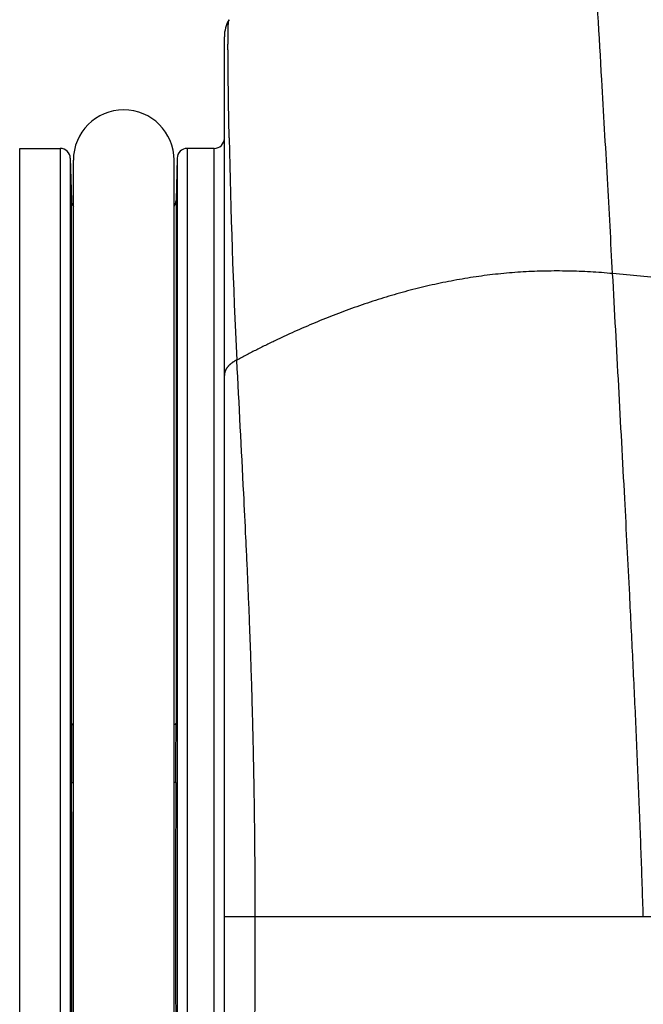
# Model space of a CAD drawing. Header units: millimetres. Extents: x 0 to 1300, y 0 to 891.
# Tile 93 of 148: x 389 to 398, y 477 to 492. Entities that reach past the tile are written whole.
import ezdxf

# ---------------------------------------------------------------- set-up
doc = ezdxf.new("R2010")
doc.units = ezdxf.units.MM
doc.header["$LTSCALE"] = 0.545669
doc.layers.add('NoLayerName_001', color=7, linetype='Continuous')
doc.layers.add('NoLayerName_008', color=7, linetype='Continuous')
doc.styles.get("Standard").update_dxf_attribs({"font": 'txt', "bigfont": 'extfont2'})
doc.dimstyles.get("Standard").update_dxf_attribs({"dimtxt": 2.5, "dimasz": 2.5, "dimexe": 1, "dimexo": 1, "dimtad": 1, "dimdec": 3, "dimzin": 0, "dimdsep": 46, "dimtxsty": 'Standard', "dimcen": 2.5, "dimadec": 3, "dimazin": 0, "dimtfac": 0.75, "dimtdec": 3, "dimtmove": 0, "dimatfit": 3, "dimfxl": 1, "dimarcsym": 0})

# ---------------------------------------------------------------- blocks, each defined once
blk = doc.blocks.new('_OPEN30')
at = {"color": 0, "linetype": 'ByBlock', "lineweight": -2}
for p, q in [((-1, 0.267949), (0, 0)), ((0, 0), (-1, -0.267949)), ((0, 0), (-1, 0))]:
    blk.add_line(p, q, dxfattribs=at)
blk = doc.blocks.new('*D33')
at = {"layer": 'Defpoints', "color": 0}
for p in [(378.5, 537.5), (600, 535), (378.5, 404.675)]:
    blk.add_point(p, dxfattribs=at)
at = {"layer": 'NoLayerName_001', "color": 0, "linetype": 'Continuous', "lineweight": 13}
for p, q in [((378.5, 534.5), (378.5, 401.675)), ((600, 532), (600, 401.675)), ((595.5, 404.675), (383, 404.675))]:
    blk.add_line(p, q, dxfattribs=at)
at = {"layer": 'NoLayerName_001', "color": 0, "lineweight": 13, "xscale": 4.5, "yscale": 4.5, "zscale": 4.5, "rotation": 180}
blk.add_blockref('_OPEN30', (378.5, 404.675), dxfattribs=at)
at = {"layer": 'NoLayerName_001', "color": 0, "lineweight": 13, "xscale": 4.5, "yscale": 4.5, "zscale": 4.5}
blk.add_blockref('_OPEN30', (600, 404.675), dxfattribs=at)
at = {"layer": 'NoLayerName_001', "color": 0, "lineweight": 13, "insert": (489.25, 413.896), "char_height": 10.5, "attachment_point": 5}
blk.add_mtext('\\W0.8000;２２２', dxfattribs=at)

msp = doc.modelspace()

# ---------------------------------------------------------------- linework, layer by layer
at = {"layer": 'NoLayerName_001', "color": 60, "linetype": 'Continuous', "lineweight": 25}
for p, q in [((392.20006463, 465.81120782), (392.20006463, 491.71484211)), ((389.15006463, 490.05), (389.7539411, 490.05)), ((389.7539411, 490.05), (389.7539411, 467.15)), ((391.64618816, 490.05), (391.64618816, 467.15)), ((392.05006463, 490.05), (391.64618816, 490.05)), ((392.05006463, 467.15), (392.05006463, 490.05)), ((389.9038897, 489.90392654), (389.9038897, 467.29607346)), ((389.9038897, 489.90392654), (389.92046154, 489.27107346)), ((389.95006463, 467.325), (389.95006463, 489.875)), ((391.45006463, 467.325), (391.45006463, 489.875)), ((391.49623957, 489.90392654), (391.47966772, 489.27107346)), ((391.49623957, 489.90392654), (391.49623957, 467.29607346)), ((389.92046154, 481.48009343), (389.92046154, 489.27107346)), ((391.47966772, 489.27107346), (391.47966772, 481.48009343)), ((389.92267283, 480.59925848), (389.95006463, 480.59939394)), ((391.47745674, 480.59925848), (391.45006463, 480.59939394)), ((392.20006463, 478.59999997), (398.44353986, 478.6))]:
    msp.add_line(p, q, dxfattribs=at)
for centre, radius, start, end in [((392.70006463, 491.71483566), 0.5, 149.488262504, 179.999773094), ((390.70006463, 489.875), 0.75, 360, 180), ((392.05006463, 490.2), 0.15, 270.000000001, 0), ((501.69236438, 492.34035655), 109.44146894, 181.1174431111, 182.8515808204), ((389.7539411, 489.9), 0.15, 1.499999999, 90), ((391.64618816, 489.9), 0.15, 90, 178.500000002), ((390.07041014, 489.275), 0.15, 181.499999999, 216.461756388), ((391.32971913, 489.275), 0.15, 323.538243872, 358.500000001), ((570.13148377, 481.49204283), 180.21102262, 180.0037991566, 180.2838504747), ((213.93707816, 481.48534447), 177.54258964, 359.7140449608, 359.998305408), ((-14.26371365, 478.6), 404.1913308, 359.7165957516, 0.2834042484), ((795.6638427, 478.6), 404.19133058, 179.7165957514, 180.2834042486)]:
    msp.add_arc(centre, radius, start, end, dxfattribs=at)
for points, knots in [([(392.25439826, 491.63283987), (392.25443555, 491.64282121), (392.2544875, 491.66028869), (392.25462822, 491.68524199), (392.2547931, 491.70769969), (392.25498458, 491.72766159), (392.25518836, 491.74512765), (392.2553902, 491.760098), (392.25562093, 491.77506779), (392.25588385, 491.79003707), (392.25618501, 491.805006), (392.2564725, 491.81747973), (392.25672712, 491.82745858), (392.25693152, 491.83494266), (392.25715155, 491.84242626), (392.25738921, 491.84990899), (392.25764656, 491.85739047), (392.25792564, 491.86487032), (392.25822844, 491.8723483), (392.25855727, 491.8798246), (392.2589163, 491.88729985), (392.25930946, 491.89477505), (392.25974092, 491.90225125), (392.26021414, 491.90972872), (392.26073487, 491.9172048), (392.2613305, 491.92467191), (392.26202377, 491.93212105), (392.26284873, 491.93954398), (392.26380398, 491.94696224), (392.26509085, 491.95434439), (392.26623366, 491.96182026), (392.26840318, 491.96638276), (392.26930738, 491.968702)], [0, 0, 0, 0, 0.02994423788, 0.05240264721, 0.07486100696, 0.09731913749, 0.11229103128, 0.12726273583, 0.14223423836, 0.15720568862, 0.17217747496, 0.18715004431, 0.19463677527, 0.20212374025, 0.20961065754, 0.21709724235, 0.22458322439, 0.23206834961, 0.23955238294, 0.24703550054, 0.25451888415, 0.26200391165, 0.26949201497, 0.27698468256, 0.28448109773, 0.29197429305, 0.29945696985, 0.30692303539, 0.31438307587, 0.32187900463, 0.32944275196, 0.33691054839, 0.33691054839, 0.33691054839, 0.33691054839]), ([(392.27170888, 490.20604816), (392.27036395, 490.27738093), (392.26757395, 490.4200446), (392.26398984, 490.63405145), (392.26076071, 490.84806492), (392.25825805, 491.03830575), (392.25632837, 491.20477055), (392.25525441, 491.32367729), (392.25466156, 491.41880394), (392.25438061, 491.49014909), (392.25425161, 491.56149458), (392.25436608, 491.60905809), (392.25439826, 491.63283987)], [0, 0, 0, 0, 0.2140363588, 0.4280725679, 0.6421099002, 0.8561496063, 0.9988440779, 1.1415376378, 1.2128837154, 1.284229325, 1.3555746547, 1.4269200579, 1.4269200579, 1.4269200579, 1.4269200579]), ([(397.98640737, 488.18391175), (397.93107442, 488.18854767), (397.82045813, 488.19856272), (397.6541746, 488.20913071), (397.48773597, 488.21701108), (397.32116629, 488.22170295), (397.15454128, 488.22332008), (396.98791951, 488.22177586), (396.82136235, 488.21699298), (396.6549297, 488.20888992), (396.48868216, 488.19738623), (396.32268593, 488.18240193), (396.15699864, 488.16401138), (395.99167849, 488.14228877), (395.82678441, 488.11730837), (395.66237528, 488.08914443), (395.49851, 488.0578712), (395.33524745, 488.02356289), (395.17264651, 487.98629379), (395.01076302, 487.94613711), (394.84964064, 487.90316371), (394.68930587, 487.8574537), (394.52977447, 487.8090839), (394.37106046, 487.75813088), (394.2131779, 487.70467113), (394.05614082, 487.64878119), (393.89996332, 487.59053746), (393.74465918, 487.53001673), (393.59024017, 487.46729305), (393.43670977, 487.40244556), (393.28406278, 487.33555865), (393.13229092, 487.26671548), (392.98138869, 487.19599375), (392.8313392, 487.12349276), (392.68216818, 487.04923086), (392.53374227, 486.97352846), (392.43558372, 486.92155599), (392.38641076, 486.89576054)], [0, 0, 0, 0, 0.1665804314, 0.3331869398, 0.4998089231, 0.6664366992, 0.8330617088, 0.9996796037, 1.1662923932, 1.3329069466, 1.4995350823, 1.6661916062, 1.8328843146, 1.9996151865, 2.1663821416, 2.333179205, 2.4999966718, 2.666821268, 2.8336363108, 3.0004218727, 3.1671644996, 3.333875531, 3.5005678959, 3.6672510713, 3.8339311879, 4.0006111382, 4.1672906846, 4.3339665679, 4.5006329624, 4.6672896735, 4.8339422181, 5.000593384, 5.16724294, 5.3338877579, 5.5005219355, 5.6671369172, 5.8337216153, 5.8337216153, 5.8337216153, 5.8337216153]), ([(392.38641076, 486.89576054), (392.38329359, 486.89422825), (392.37703506, 486.89120763), (392.36777934, 486.88640636), (392.35860931, 486.88143568), (392.34954814, 486.87626272), (392.3406013, 486.87089092), (392.33177901, 486.86531398), (392.32309021, 486.85952823), (392.31454422, 486.85352922), (392.30615064, 486.84731339), (392.29792138, 486.84087729), (392.28987341, 486.83421464), (392.28202469, 486.82732064), (392.27439341, 486.82019046), (392.26699777, 486.81281928), (392.25985596, 486.80520229), (392.25298628, 486.79733468), (392.24640823, 486.78921351), (392.2401449, 486.78083924), (392.23422449, 486.77221492), (392.22867693, 486.76334607), (392.22353234, 486.75423834), (392.21882103, 486.74489732), (392.21457281, 486.73532893), (392.21082129, 486.72554214), (392.20759195, 486.71555883), (392.20490354, 486.70541246), (392.20277, 486.69513983), (392.20123903, 486.68477758), (392.20023064, 486.67436489), (392.2001708, 486.66740101), (392.20006463, 486.66392685)], [0, 0, 0, 0, 0.01042025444, 0.02084664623, 0.03127719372, 0.04171040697, 0.05214531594, 0.0625814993, 0.07301911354, 0.0834589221, 0.09390231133, 0.1043493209, 0.11479673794, 0.12524206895, 0.13568417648, 0.14612338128, 0.15656156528, 0.16700227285, 0.17745064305, 0.18790722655, 0.1983663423, 0.20882428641, 0.21928016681, 0.22973617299, 0.24019784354, 0.25067396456, 0.26116523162, 0.27166041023, 0.28214893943, 0.29262221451, 0.30307409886, 0.31350145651, 0.31350145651, 0.31350145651, 0.31350145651]), ([(392.66027518, 478.6), (392.66011542, 478.71068357), (392.66003009, 478.93205354), (392.6584969, 479.26410837), (392.65612159, 479.59616352), (392.6527516, 479.92821491), (392.64842613, 480.26025864), (392.64313299, 480.59229078), (392.63687374, 480.92430739), (392.62964629, 481.25630454), (392.62144953, 481.58827831), (392.61228201, 481.92022476), (392.6021426, 482.25213996), (392.59102931, 482.58401996), (392.57894326, 482.91586104), (392.56587389, 483.24765983), (392.55190274, 483.57941779), (392.5371266, 483.91113842), (392.51650601, 484.35338925), (392.46712318, 485.34830872), (392.42057563, 486.23254517), (392.38641077, 486.89576053)], [0, 0, 0, 0, 0.3320510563, 0.6641090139, 0.9961727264, 1.3282410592, 1.660312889, 1.9923871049, 2.3244626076, 2.6565383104, 2.9886131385, 3.3206860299, 3.652755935, 3.9848218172, 4.3168826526, 4.6489377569, 4.9809887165, 5.3130375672, 5.6450856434, 6.3091815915, 8.3014658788, 8.3014658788, 8.3014658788, 8.3014658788]), ([(389.92046154, 481.48009343), (389.92057454, 481.47948057), (389.92072739, 481.47823823), (389.92139742, 481.47647109), (389.92227502, 481.47478691), (389.9233692, 481.47319181), (389.92462663, 481.47168229), (389.92601229, 481.47025826), (389.92748697, 481.46891987), (389.92901535, 481.46766344), (389.9305763, 481.46648554), (389.93216435, 481.46538585), (389.93377719, 481.46435799), (389.93541327, 481.46339582), (389.93707098, 481.46249308), (389.93874872, 481.46164354), (389.9404449, 481.46084095), (389.94215795, 481.46007912), (389.94388625, 481.45935167), (389.94562842, 481.45865293), (389.94738214, 481.45797458), (389.94855836, 481.45753761), (389.94914641, 481.4573169)], [0, 0, 0, 0, 0.001869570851, 0.003736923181, 0.00562982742, 0.007560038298, 0.00952631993, 0.011517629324, 0.013515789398, 0.015497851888, 0.017451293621, 0.019380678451, 0.021291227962, 0.023187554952, 0.025073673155, 0.026953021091, 0.028828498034, 0.030702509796, 0.032577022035, 0.034453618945, 0.036333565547, 0.038217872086, 0.038217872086, 0.038217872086, 0.038217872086]), ([(391.47966772, 481.48009343), (391.47955473, 481.47948057), (391.47940188, 481.47823823), (391.47873185, 481.47647109), (391.47785425, 481.47478691), (391.47676006, 481.4731918), (391.47550263, 481.47168229), (391.47411698, 481.47025826), (391.47264229, 481.46891987), (391.47111391, 481.46766343), (391.46955296, 481.46648554), (391.4679649, 481.46538585), (391.46635207, 481.46435798), (391.46471598, 481.46339581), (391.46305827, 481.46249307), (391.46138053, 481.46164353), (391.45968435, 481.46084095), (391.4579713, 481.46007911), (391.45624301, 481.45935166), (391.45450082, 481.45865292), (391.45274711, 481.45797457), (391.45157088, 481.4575376), (391.45098284, 481.4573169)], [0, 0, 0, 0, 0.001869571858, 0.003736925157, 0.005629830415, 0.007560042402, 0.009526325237, 0.011517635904, 0.01351579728, 0.015497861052, 0.017451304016, 0.019380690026, 0.021291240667, 0.02318756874, 0.025073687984, 0.026953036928, 0.028828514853, 0.030702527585, 0.03257704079, 0.034453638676, 0.036333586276, 0.038217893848, 0.038217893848, 0.038217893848, 0.038217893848]), ([(392.45099827, 468.68405384), (392.45649824, 468.76653562), (392.46773799, 468.93148403), (392.48315893, 469.1790014), (392.49768903, 469.42657263), (392.51115143, 469.67420437), (392.52356186, 469.92189058), (392.53497241, 470.16962475), (392.54545103, 470.41740021), (392.55506134, 470.66521074), (392.56386856, 470.91305055), (392.57193522, 471.16091494), (392.57932207, 471.40880022), (392.5860904, 471.65670312), (392.59230091, 471.90462045), (392.59992118, 472.2351921), (392.60832437, 472.6484312), (392.61695799, 473.14434453), (392.62450523, 473.64027516), (392.63219686, 474.21887678), (392.64050237, 474.96281444), (392.64850249, 475.8720941), (392.65486605, 476.78138681), (392.65873314, 477.60802601), (392.66017122, 478.18667739), (392.66023608, 478.51733549), (392.66027595, 478.6)], [0, 0, 0, 0, 0.2479948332, 0.495991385, 0.7439884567, 0.9919851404, 1.2399811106, 1.4879771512, 1.7359736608, 1.9839703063, 2.2319661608, 2.4799612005, 2.7279561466, 2.9759512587, 3.2239463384, 3.4719409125, 3.9679291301, 4.4639174, 4.9599049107, 5.4558922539, 6.1998747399, 7.1918547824, 8.1838348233, 8.9278173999, 9.6717980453, 9.9197916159, 9.9197916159, 9.9197916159, 9.9197916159])]:
    msp.add_open_spline(points, degree=3, knots=knots, dxfattribs=at)
at = {"layer": 'NoLayerName_008', "color": 60, "linetype": 'Continuous', "lineweight": 25}
for p, q in [((389.15006463, 467.15), (389.15006463, 490.05)), ((398.44353986, 478.6), (410.55006463, 478.6))]:
    msp.add_line(p, q, dxfattribs=at)
for points, knots in [([(397.98640737, 488.18391175), (397.96039991, 488.65669639), (397.90794628, 489.61980513), (397.778914, 491.89596519), (397.65412251, 493.90887349), (397.57157146, 495.44993476), (397.55711057, 495.69502454), (397.55408568, 495.74754726), (397.55134455, 495.78251241), (397.55006463, 495.8)], [0, 0, 0, 0, 1.420498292, 2.8936075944, 6.8394350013, 7.470767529, 7.5233783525, 7.5759881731, 7.6285912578, 7.6285912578, 7.6285912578, 7.6285912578]), ([(410.47236782, 487.6000205), (410.33343624, 487.60029168), (410.05557075, 487.60054172), (409.63877558, 487.6026707), (409.22198474, 487.60587945), (408.8052036, 487.61037941), (408.38843721, 487.61614473), (407.97169068, 487.62321312), (407.55496914, 487.63160532), (407.13827765, 487.64134639), (406.7216213, 487.65246111), (406.3050041, 487.66493717), (405.88842982, 487.67876108), (405.4719022, 487.69391966), (405.055425, 487.71039967), (404.63900195, 487.72818785), (404.22263682, 487.74727107), (403.80633312, 487.76763569), (403.39009417, 487.78927053), (402.97392302, 487.81216714), (402.55782255, 487.83631653), (402.1417956, 487.86170987), (401.72584504, 487.88833819), (401.30997373, 487.91619289), (400.89418458, 487.9452641), (400.47848111, 487.9755467), (400.06286897, 488.00705913), (399.64735443, 488.03982232), (399.23194207, 488.07383882), (398.81664305, 488.1091822), (398.40144405, 488.1456603), (398.12476232, 488.17126878), (397.98640737, 488.18391175)], [0, 0, 0, 0, 0.4167955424, 0.8335956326, 1.2503988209, 1.6672038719, 2.0840097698, 2.5008157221, 2.9176211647, 3.3344257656, 3.7512294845, 4.1680326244, 4.584835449, 5.0016380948, 5.4184405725, 5.8352427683, 6.2520444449, 6.6688452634, 7.0856452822, 7.5024450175, 7.9192449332, 8.3360454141, 8.7528467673, 9.1696492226, 9.5864529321, 10.0032576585, 10.4200624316, 10.8368663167, 11.2536685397, 11.67046849, 12.0872657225, 12.5040599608, 12.5040599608, 12.5040599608, 12.5040599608]), ([(398.44353986, 478.6), (398.43838112, 478.75983219), (398.42838813, 479.07950728), (398.41145164, 479.55895604), (398.39347012, 480.03836757), (398.37432126, 480.51773689), (398.35415731, 480.99706776), (398.32602286, 481.63612759), (398.28876191, 482.43486191), (398.23354141, 483.55293527), (398.13439126, 485.469375), (398.04659668, 487.06612472), (397.98640737, 488.18391175)], [0, 0, 0, 0, 0.4797462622, 0.9594924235, 1.4392403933, 1.9189913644, 2.3987458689, 2.8785038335, 3.8380268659, 4.7975502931, 6.2368098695, 9.5950289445, 9.5950289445, 9.5950289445, 9.5950289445])]:
    msp.add_open_spline(points, degree=3, knots=knots, dxfattribs=at)

# ---------------------------------------------------------------- dimensions: what is measured, and where the dimension line sits
at = {"layer": 'NoLayerName_001', "color": 3, "linetype": 'Continuous', "lineweight": 13}
dim = msp.add_linear_dim(base=(378.5, 404.67462069), p1=(600, 535), p2=(378.5, 537.5), angle=180, text='\\W0.8000;２２２', dimstyle='Standard', override={"dimtxt": 10.5, "dimasz": 4.5, "dimexe": 3, "dimexo": 3, "dimgap": 3, "dimzin": 8, "dimblk": 'OPEN30', "dimclrd": 0, "dimclre": 0, "dimclrt": 0, "dimtp": 0, "dimtm": 0, "dimlwd": 13, "dimlwe": 13}, dxfattribs=at)
dim.commit()
dim.dimension.update_dxf_attribs({"geometry": '*D33', "text_midpoint": (489.25, 404.67462069), "dimtype": 160})

doc.saveas('drawing.dxf')
